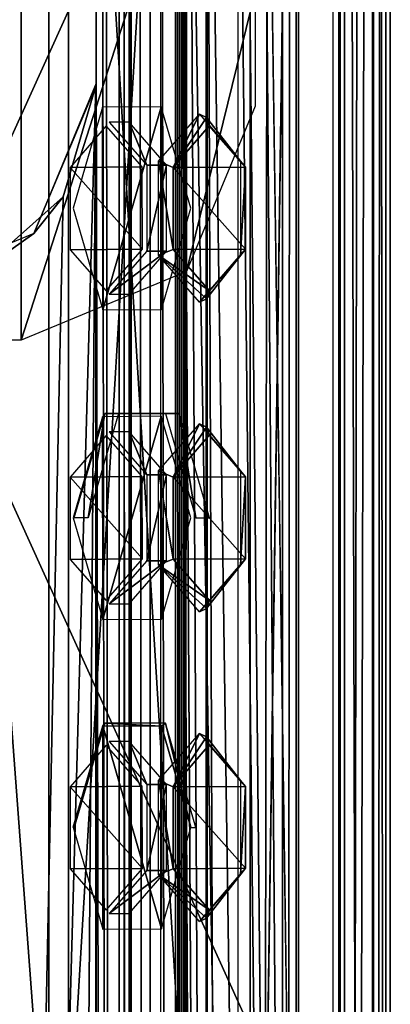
# Model space of a CAD drawing. Header units: millimetres. Extents: x -98 to 98, y -500 to 506.
# Tile 55 of 106: x 49 to 65, y -28 to 15. Entities that reach past the tile are written whole.
import ezdxf

# ---------------------------------------------------------------- set-up
doc = ezdxf.new("R2010")
doc.units = ezdxf.units.MM
doc.header["$LTSCALE"] = 65.185185
for name, color, linetype in [('10', 7, 'CONTINUOUS'), ('1018', 7, 'CONTINUOUS'), ('1049', 7, 'CONTINUOUS'), ('1127', 7, 'CONTINUOUS'), ('1129', 7, 'CONTINUOUS'), ('1131', 7, 'CONTINUOUS'), ('1147', 7, 'CONTINUOUS'), ('1148', 7, 'CONTINUOUS'), ('1150', 7, 'CONTINUOUS'), ('1151', 7, 'CONTINUOUS'), ('1219', 7, 'CONTINUOUS'), ('1338', 7, 'CONTINUOUS'), ('1339', 7, 'CONTINUOUS'), ('1365', 7, 'CONTINUOUS'), ('1366', 7, 'CONTINUOUS'), ('1367', 7, 'CONTINUOUS'), ('1368', 7, 'CONTINUOUS'), ('1369', 7, 'CONTINUOUS'), ('1370', 7, 'CONTINUOUS'), ('1371', 7, 'CONTINUOUS'), ('1372', 7, 'CONTINUOUS'), ('1373', 7, 'CONTINUOUS'), ('1374', 7, 'CONTINUOUS'), ('1375', 7, 'CONTINUOUS'), ('1376', 7, 'CONTINUOUS'), ('1377', 7, 'CONTINUOUS'), ('1378', 7, 'CONTINUOUS'), ('1379', 7, 'CONTINUOUS'), ('1380', 7, 'CONTINUOUS'), ('1713', 7, 'CONTINUOUS'), ('196', 7, 'CONTINUOUS'), ('197', 7, 'CONTINUOUS'), ('198', 7, 'CONTINUOUS'), ('199', 7, 'CONTINUOUS'), ('2', 7, 'CONTINUOUS'), ('27', 7, 'CONTINUOUS'), ('373', 7, 'CONTINUOUS'), ('376', 7, 'CONTINUOUS'), ('377', 7, 'CONTINUOUS'), ('378', 7, 'CONTINUOUS'), ('379', 7, 'CONTINUOUS'), ('452', 7, 'CONTINUOUS'), ('455', 7, 'CONTINUOUS'), ('456', 7, 'CONTINUOUS'), ('5', 7, 'CONTINUOUS'), ('758', 7, 'CONTINUOUS'), ('761', 7, 'CONTINUOUS'), ('892', 7, 'CONTINUOUS'), ('893', 7, 'CONTINUOUS'), ('9', 7, 'CONTINUOUS'), ('968', 7, 'CONTINUOUS')]:
    doc.layers.add(name, color=color, linetype=linetype)

msp = doc.modelspace()

# ---------------------------------------------------------------- linework, layer by layer
at = {"layer": '10', "color": 7, "linetype": 'CONTINUOUS'}
for points in [[(55.094, 434.525, -73), (18.5, 484.5, -73), (-62.5, -484.5, -73), (55.094, 434.525, -73)], [(55.094, 349.535, -73), (55.094, 434.525, -73), (-62.5, -484.5, -73), (55.094, 349.535, -73)], [(62.5, 346.145, -73), (55.094, 349.535, -73), (-62.5, -484.5, -73), (62.5, 346.145, -73)], [(28.241, 37.691, -73), (62.5, 346.145, -73), (-62.5, -484.5, -73), (28.241, 37.691, -73)]]:
    msp.add_3dface(points, dxfattribs=at)
at = {"layer": '1018', "color": 7, "linetype": 'CONTINUOUS'}
for points in [[(52.158, 12.092, -151.005), (50.741, 7.25, -151.005), (46.884, -176.431, -151.005), (52.158, 12.092, -151.005)], [(50.741, -179.85, -151.005), (52.158, 12.092, -151.005), (46.884, -176.431, -151.005), (50.741, -179.85, -151.005)], [(52.158, -184.692, -151.005), (52.158, 12.092, -151.005), (50.741, -179.85, -151.005), (52.158, -184.692, -151.005)], [(50.741, 7.25, -151.005), (46.884, 3.831, -151.005), (46.884, -176.431, -151.005), (50.741, 7.25, -151.005)]]:
    msp.add_3dface(points, dxfattribs=at)
at = {"layer": '1049', "color": 7, "linetype": 'CONTINUOUS'}
for points in [[(53.177, -479.8, -150.57), (53.179, 479.7, -150.568), (52.178, 413.7, -151.004), (53.177, -479.8, -150.57)], [(53.177, -479.8, -150.57), (53.621, -479.8, -149.51), (53.179, 479.7, -150.568), (53.177, -479.8, -150.57)], [(53.621, -479.8, -149.51), (53.621, 479.7, -149.51), (53.179, 479.7, -150.568), (53.621, -479.8, -149.51)], [(52.178, 413.7, -151.004), (52.178, 213.7, -151.004), (53.177, -479.8, -150.57), (52.178, 413.7, -151.004)], [(52.158, 212.092, -151.005), (52.178, 13.7, -151.004), (52.178, 213.7, -151.004), (52.158, 212.092, -151.005)], [(52.178, 13.7, -151.004), (53.177, -479.8, -150.57), (52.178, 213.7, -151.004), (52.178, 13.7, -151.004)], [(52.158, 15.308, -151.005), (52.178, 13.7, -151.004), (52.158, 212.092, -151.005), (52.158, 15.308, -151.005)], [(52.158, 12.092, -151.005), (52.178, -186.3, -151.004), (52.178, 13.7, -151.004), (52.158, 12.092, -151.005)], [(52.178, 13.7, -151.004), (52.178, -186.3, -151.004), (53.177, -479.8, -150.57), (52.178, 13.7, -151.004)], [(52.158, -184.692, -151.005), (52.178, -186.3, -151.004), (52.158, 12.092, -151.005), (52.158, -184.692, -151.005)]]:
    msp.add_3dface(points, dxfattribs=at)
at = {"layer": '1127', "color": 7, "linetype": 'CONTINUOUS'}
for points in [[(57.03, 48.95, -141.6), (56.97, 48.95, -124.33), (56.97, -49.05, -124.33), (57.03, 48.95, -141.6)], [(57.03, 48.95, -141.6), (56.97, -49.05, -124.33), (57.035, 48.364, -143.014), (57.03, 48.95, -141.6)], [(57.035, 48.364, -143.014), (56.97, -49.05, -124.33), (57.037, 46.95, -143.6), (57.035, 48.364, -143.014)], [(56.97, -49.05, -124.33), (57.037, -47.05, -143.6), (57.037, 46.95, -143.6), (56.97, -49.05, -124.33)]]:
    msp.add_3dface(points, dxfattribs=at)
at = {"layer": '1129', "color": 7, "linetype": 'CONTINUOUS'}
for points in [[(50.976, 48.95, -110.002), (43.646, 48.95, -96.309), (50.976, -49.05, -110.002), (50.976, 48.95, -110.002)], [(43.646, 48.95, -96.309), (43.646, -49.05, -96.309), (50.976, -49.05, -110.002), (43.646, 48.95, -96.309)], [(56.97, 48.95, -124.33), (50.976, 48.95, -110.002), (56.97, -49.05, -124.33), (56.97, 48.95, -124.33)], [(50.976, 48.95, -110.002), (50.976, -49.05, -110.002), (56.97, -49.05, -124.33), (50.976, 48.95, -110.002)]]:
    msp.add_3dface(points, dxfattribs=at)
at = {"layer": '1131', "color": 7, "linetype": 'CONTINUOUS'}
for points in [[(42.975, 48.95, -97.136), (50.113, 48.95, -110.518), (42.975, -49.05, -97.136), (42.975, 48.95, -97.136)], [(50.113, 48.95, -110.518), (50.113, -49.05, -110.518), (42.975, -49.05, -97.136), (50.113, 48.95, -110.518)], [(50.113, 48.95, -110.518), (55.97, 48.95, -124.508), (50.113, -49.05, -110.518), (50.113, 48.95, -110.518)], [(55.97, 48.95, -124.508), (55.97, -49.05, -124.508), (50.113, -49.05, -110.518), (55.97, 48.95, -124.508)]]:
    msp.add_3dface(points, dxfattribs=at)
at = {"layer": '1147', "color": 7, "linetype": 'CONTINUOUS'}
for points in [[(64.809, -476.8, -142.397), (64.809, 476.7, -142.397), (62.809, -476.8, -142.397), (64.809, -476.8, -142.397)], [(62.809, -476.8, -142.397), (64.809, 476.7, -142.397), (62.809, 476.7, -142.397), (62.809, -476.8, -142.397)]]:
    msp.add_3dface(points, dxfattribs=at)
at = {"layer": '1148', "color": 7, "linetype": 'CONTINUOUS'}
for points in [[(64.809, 476.7, -142.397), (64.809, -476.8, -142.397), (64.809, 479.7, -202.57), (64.809, 476.7, -142.397)], [(64.809, -476.8, -142.397), (64.809, -478.921, -143.276), (64.809, 479.7, -202.57), (64.809, -476.8, -142.397)], [(64.809, -479.8, -145.397), (64.809, -479.8, -202.57), (64.809, 479.7, -202.57), (64.809, -479.8, -145.397)], [(64.809, -478.921, -143.276), (64.809, -479.8, -145.397), (64.809, 479.7, -202.57), (64.809, -478.921, -143.276)]]:
    msp.add_3dface(points, dxfattribs=at)
at = {"layer": '1150', "color": 7, "linetype": 'CONTINUOUS'}
for points in [[(62.809, 479.7, -204.57), (64.223, 479.7, -203.984), (62.809, -479.8, -204.57), (62.809, 479.7, -204.57)], [(62.809, -479.8, -204.57), (64.223, 479.7, -203.984), (64.223, -479.8, -203.984), (62.809, -479.8, -204.57)], [(64.809, 479.7, -202.57), (64.809, -479.8, -202.57), (64.223, -479.8, -203.984), (64.809, 479.7, -202.57)], [(64.223, 479.7, -203.984), (64.809, 479.7, -202.57), (64.223, -479.8, -203.984), (64.223, 479.7, -203.984)]]:
    msp.add_3dface(points, dxfattribs=at)
at = {"layer": '1151', "color": 7, "linetype": 'CONTINUOUS'}
for points in [[(-58.35, -495.8, -334.63), (-58.35, 498.1, -334.63), (58.35, -495.8, -334.63), (-58.35, -495.8, -334.63)], [(58.35, -495.8, -334.63), (-58.35, 498.1, -334.63), (53.75, 484, -334.63), (58.35, -495.8, -334.63)], [(58.35, 484, -334.63), (58.35, -495.8, -334.63), (53.75, 484, -334.63), (58.35, 484, -334.63)]]:
    msp.add_3dface(points, dxfattribs=at)
at = {"layer": '1219', "color": 7, "linetype": 'CONTINUOUS'}
for points in [[(57, 342, -2), (62.5, -342, -2), (55.586, 341.414, -2), (57, 342, -2)], [(62.5, 342, -2), (62.5, -342, -2), (57, 342, -2), (62.5, 342, -2)], [(62.5, -342, -2), (55, 340, -2), (55.586, 341.414, -2), (62.5, -342, -2)], [(55, 179.618, -2), (55, 340, -2), (62.5, -342, -2), (55, 179.618, -2)], [(55, 107.45, -2), (55, 179.618, -2), (62.5, -342, -2), (55, 107.45, -2)], [(55, -107.45, -2), (55, 107.45, -2), (62.5, -342, -2), (55, -107.45, -2)]]:
    msp.add_3dface(points, dxfattribs=at)
at = {"layer": '1338', "linetype": 'CONTINUOUS'}
for points in [[(27.012, 37.5, -70.724), (27.012, -37.5, -70.724), (61, 37.5, -12.459), (27.012, 37.5, -70.724)], [(61, 37.5, -12.459), (27.012, -37.5, -70.724), (61, -37.5, -12.459), (61, 37.5, -12.459)]]:
    msp.add_3dface(points, dxfattribs=at)
at = {"layer": '1339', "linetype": 'CONTINUOUS'}
for points in [[(61, 37.5, -12.459), (61, -37.5, -12.459), (61, 37.5, -5), (61, 37.5, -12.459)], [(61, 37.5, -5), (61, -37.5, -12.459), (61, 36.914, -3.586), (61, 37.5, -5)], [(61, 36.914, -3.586), (61, -37.5, -12.459), (61, 35.5, -3), (61, 36.914, -3.586)], [(61, 35.5, -3), (61, -37.5, -12.459), (61, -35.5, -3), (61, 35.5, -3)]]:
    msp.add_3dface(points, dxfattribs=at)
at = {"layer": '1365', "linetype": 'CONTINUOUS'}
for points in [[(55.534, 8.526, -27.586), (57.105, 10.352, -24.892), (58.682, 8.545, -22.188), (55.534, 8.526, -27.586)], [(58.688, 4.974, -22.179), (55.534, 8.526, -27.586), (58.682, 8.545, -22.188), (58.688, 4.974, -22.179)], [(55.539, 4.955, -27.576), (55.534, 8.526, -27.586), (58.688, 4.974, -22.179), (55.539, 4.955, -27.576)], [(57.116, 3.148, -24.873), (55.539, 4.955, -27.576), (58.688, 4.974, -22.179), (57.116, 3.148, -24.873)]]:
    msp.add_3dface(points, dxfattribs=at)
at = {"layer": '1366', "linetype": 'CONTINUOUS'}
for points in [[(56.984, 10.704, -24.808), (56.679, 10.85, -24.63), (58.468, 8.8, -21.563), (56.984, 10.704, -24.808)], [(57.105, 10.352, -24.892), (56.984, 10.704, -24.808), (58.468, 8.8, -21.563), (57.105, 10.352, -24.892)], [(58.682, 8.545, -22.188), (57.105, 10.352, -24.892), (58.468, 8.8, -21.563), (58.682, 8.545, -22.188)], [(58.468, 4.7, -21.563), (58.682, 8.545, -22.188), (58.468, 8.8, -21.563), (58.468, 4.7, -21.563)], [(58.688, 4.974, -22.179), (58.682, 8.545, -22.188), (58.468, 4.7, -21.563), (58.688, 4.974, -22.179)], [(58.688, 4.974, -22.179), (56.679, 2.65, -24.63), (56.984, 2.796, -24.808), (58.688, 4.974, -22.179)], [(56.679, 2.65, -24.63), (58.688, 4.974, -22.179), (58.468, 4.7, -21.563), (56.679, 2.65, -24.63)], [(57.116, 3.148, -24.873), (58.688, 4.974, -22.179), (56.984, 2.796, -24.808), (57.116, 3.148, -24.873)]]:
    msp.add_3dface(points, dxfattribs=at)
at = {"layer": '1367', "linetype": 'CONTINUOUS'}
for points in [[(56.679, 10.85, -24.63), (55.534, 8.526, -27.586), (54.89, 8.8, -27.697), (56.679, 10.85, -24.63)], [(56.984, 10.704, -24.808), (55.534, 8.526, -27.586), (56.679, 10.85, -24.63), (56.984, 10.704, -24.808)], [(57.105, 10.352, -24.892), (55.534, 8.526, -27.586), (56.984, 10.704, -24.808), (57.105, 10.352, -24.892)], [(55.534, 8.526, -27.586), (55.539, 4.955, -27.576), (54.89, 8.8, -27.697), (55.534, 8.526, -27.586)], [(54.89, 8.8, -27.697), (55.539, 4.955, -27.576), (54.89, 4.7, -27.697), (54.89, 8.8, -27.697)], [(55.539, 4.955, -27.576), (57.116, 3.148, -24.873), (54.89, 4.7, -27.697), (55.539, 4.955, -27.576)], [(54.89, 4.7, -27.697), (57.116, 3.148, -24.873), (56.984, 2.796, -24.808), (54.89, 4.7, -27.697)], [(56.679, 2.65, -24.63), (54.89, 4.7, -27.697), (56.984, 2.796, -24.808), (56.679, 2.65, -24.63)]]:
    msp.add_3dface(points, dxfattribs=at)
at = {"layer": '1368', "linetype": 'CONTINUOUS'}
for points in [[(52.619, 10.35, -22.262), (51.043, 8.531, -24.963), (54.188, 8.555, -19.573), (52.619, 10.35, -22.262)], [(54.188, 8.555, -19.573), (51.043, 8.531, -24.963), (54.195, 4.969, -19.561), (54.188, 8.555, -19.573)], [(51.043, 8.531, -24.963), (51.05, 4.945, -24.952), (54.195, 4.969, -19.561), (51.043, 8.531, -24.963)], [(51.05, 4.945, -24.952), (52.619, 3.15, -22.262), (54.195, 4.969, -19.561), (51.05, 4.945, -24.952)]]:
    msp.add_3dface(points, dxfattribs=at)
at = {"layer": '1369', "linetype": 'CONTINUOUS'}
for points in [[(52.749, 10.5, -22.338), (54.385, 8.625, -19.532), (53.612, 10.5, -22.842), (52.749, 10.5, -22.338)], [(53.612, 10.5, -22.842), (54.385, 8.625, -19.532), (55.249, 8.625, -20.036), (53.612, 10.5, -22.842)], [(54.385, 8.625, -19.532), (54.385, 4.875, -19.532), (55.249, 8.625, -20.036), (54.385, 8.625, -19.532)], [(55.249, 8.625, -20.036), (54.385, 4.875, -19.532), (55.249, 4.875, -20.036), (55.249, 8.625, -20.036)], [(54.385, 4.875, -19.532), (52.749, 3, -22.338), (55.249, 4.875, -20.036), (54.385, 4.875, -19.532)], [(55.249, 4.875, -20.036), (52.749, 3, -22.338), (53.612, 3, -22.842), (55.249, 4.875, -20.036)]]:
    msp.add_3dface(points, dxfattribs=at)
at = {"layer": '1370', "linetype": 'CONTINUOUS'}
for points in [[(52.549, -2.203, -25.26), (51.831, -6.75, -27.88), (51.226, -6.75, -27.528), (52.549, -2.203, -25.26)], [(53.153, -2.203, -25.613), (51.831, -6.75, -27.88), (52.549, -2.203, -25.26), (53.153, -2.203, -25.613)], [(55.194, -2.203, -20.725), (53.153, -2.203, -25.613), (52.549, -2.203, -25.26), (55.194, -2.203, -20.725)], [(55.799, -2.203, -21.078), (53.153, -2.203, -25.613), (55.194, -2.203, -20.725), (55.799, -2.203, -21.078)], [(56.517, -6.75, -18.458), (55.799, -2.203, -21.078), (55.194, -2.203, -20.725), (56.517, -6.75, -18.458)], [(57.121, -6.75, -18.811), (55.799, -2.203, -21.078), (56.517, -6.75, -18.458), (57.121, -6.75, -18.811)]]:
    msp.add_3dface(points, dxfattribs=at)
at = {"layer": '1371', "linetype": 'CONTINUOUS'}
for points in [[(55.534, -4.974, -27.586), (57.105, -3.148, -24.892), (58.682, -4.955, -22.188), (55.534, -4.974, -27.586)], [(58.688, -8.526, -22.179), (55.534, -4.974, -27.586), (58.682, -4.955, -22.188), (58.688, -8.526, -22.179)], [(55.539, -8.545, -27.576), (55.534, -4.974, -27.586), (58.688, -8.526, -22.179), (55.539, -8.545, -27.576)], [(57.116, -10.352, -24.873), (55.539, -8.545, -27.576), (58.688, -8.526, -22.179), (57.116, -10.352, -24.873)]]:
    msp.add_3dface(points, dxfattribs=at)
at = {"layer": '1372', "linetype": 'CONTINUOUS'}
for points in [[(56.984, -2.796, -24.808), (56.679, -2.65, -24.63), (58.468, -4.7, -21.563), (56.984, -2.796, -24.808)], [(57.105, -3.148, -24.892), (56.984, -2.796, -24.808), (58.468, -4.7, -21.563), (57.105, -3.148, -24.892)], [(58.682, -4.955, -22.188), (57.105, -3.148, -24.892), (58.468, -4.7, -21.563), (58.682, -4.955, -22.188)], [(58.468, -8.8, -21.563), (58.682, -4.955, -22.188), (58.468, -4.7, -21.563), (58.468, -8.8, -21.563)], [(58.688, -8.526, -22.179), (58.682, -4.955, -22.188), (58.468, -8.8, -21.563), (58.688, -8.526, -22.179)], [(58.688, -8.526, -22.179), (56.679, -10.85, -24.63), (56.984, -10.704, -24.808), (58.688, -8.526, -22.179)], [(56.679, -10.85, -24.63), (58.688, -8.526, -22.179), (58.468, -8.8, -21.563), (56.679, -10.85, -24.63)], [(57.116, -10.352, -24.873), (58.688, -8.526, -22.179), (56.984, -10.704, -24.808), (57.116, -10.352, -24.873)]]:
    msp.add_3dface(points, dxfattribs=at)
at = {"layer": '1373', "linetype": 'CONTINUOUS'}
for points in [[(56.679, -2.65, -24.63), (55.534, -4.974, -27.586), (54.89, -4.7, -27.697), (56.679, -2.65, -24.63)], [(56.984, -2.796, -24.808), (55.534, -4.974, -27.586), (56.679, -2.65, -24.63), (56.984, -2.796, -24.808)], [(57.105, -3.148, -24.892), (55.534, -4.974, -27.586), (56.984, -2.796, -24.808), (57.105, -3.148, -24.892)], [(55.534, -4.974, -27.586), (55.539, -8.545, -27.576), (54.89, -4.7, -27.697), (55.534, -4.974, -27.586)], [(54.89, -4.7, -27.697), (55.539, -8.545, -27.576), (54.89, -8.8, -27.697), (54.89, -4.7, -27.697)], [(55.539, -8.545, -27.576), (57.116, -10.352, -24.873), (54.89, -8.8, -27.697), (55.539, -8.545, -27.576)], [(54.89, -8.8, -27.697), (57.116, -10.352, -24.873), (56.984, -10.704, -24.808), (54.89, -8.8, -27.697)], [(56.679, -10.85, -24.63), (54.89, -8.8, -27.697), (56.984, -10.704, -24.808), (56.679, -10.85, -24.63)]]:
    msp.add_3dface(points, dxfattribs=at)
at = {"layer": '1374', "linetype": 'CONTINUOUS'}
for points in [[(52.619, -3.15, -22.262), (51.043, -4.969, -24.963), (54.188, -4.945, -19.573), (52.619, -3.15, -22.262)], [(54.188, -4.945, -19.573), (51.043, -4.969, -24.963), (54.195, -8.531, -19.561), (54.188, -4.945, -19.573)], [(51.043, -4.969, -24.963), (51.05, -8.555, -24.952), (54.195, -8.531, -19.561), (51.043, -4.969, -24.963)], [(51.05, -8.555, -24.952), (52.619, -10.35, -22.262), (54.195, -8.531, -19.561), (51.05, -8.555, -24.952)]]:
    msp.add_3dface(points, dxfattribs=at)
at = {"layer": '1375', "linetype": 'CONTINUOUS'}
for points in [[(52.749, -3, -22.338), (54.385, -4.875, -19.532), (53.612, -3, -22.842), (52.749, -3, -22.338)], [(53.612, -3, -22.842), (54.385, -4.875, -19.532), (55.249, -4.875, -20.036), (53.612, -3, -22.842)], [(54.385, -4.875, -19.532), (54.385, -8.625, -19.532), (55.249, -4.875, -20.036), (54.385, -4.875, -19.532)], [(55.249, -4.875, -20.036), (54.385, -8.625, -19.532), (55.249, -8.625, -20.036), (55.249, -4.875, -20.036)], [(54.385, -8.625, -19.532), (52.749, -10.5, -22.338), (55.249, -8.625, -20.036), (54.385, -8.625, -19.532)], [(55.249, -8.625, -20.036), (52.749, -10.5, -22.338), (53.612, -10.5, -22.842), (55.249, -8.625, -20.036)]]:
    msp.add_3dface(points, dxfattribs=at)
at = {"layer": '1376', "linetype": 'CONTINUOUS'}
for points in [[(55.534, -18.474, -27.586), (57.105, -16.648, -24.892), (58.682, -18.455, -22.188), (55.534, -18.474, -27.586)], [(58.688, -22.026, -22.179), (55.534, -18.474, -27.586), (58.682, -18.455, -22.188), (58.688, -22.026, -22.179)], [(55.539, -22.045, -27.576), (55.534, -18.474, -27.586), (58.688, -22.026, -22.179), (55.539, -22.045, -27.576)], [(57.116, -23.852, -24.873), (55.539, -22.045, -27.576), (58.688, -22.026, -22.179), (57.116, -23.852, -24.873)]]:
    msp.add_3dface(points, dxfattribs=at)
at = {"layer": '1377', "linetype": 'CONTINUOUS'}
for points in [[(56.984, -16.296, -24.808), (56.679, -16.15, -24.63), (58.468, -18.2, -21.563), (56.984, -16.296, -24.808)], [(57.105, -16.648, -24.892), (56.984, -16.296, -24.808), (58.468, -18.2, -21.563), (57.105, -16.648, -24.892)], [(58.682, -18.455, -22.188), (57.105, -16.648, -24.892), (58.468, -18.2, -21.563), (58.682, -18.455, -22.188)], [(58.468, -22.3, -21.563), (58.682, -18.455, -22.188), (58.468, -18.2, -21.563), (58.468, -22.3, -21.563)], [(58.688, -22.026, -22.179), (58.682, -18.455, -22.188), (58.468, -22.3, -21.563), (58.688, -22.026, -22.179)], [(58.688, -22.026, -22.179), (56.679, -24.35, -24.63), (56.984, -24.204, -24.808), (58.688, -22.026, -22.179)], [(56.679, -24.35, -24.63), (58.688, -22.026, -22.179), (58.468, -22.3, -21.563), (56.679, -24.35, -24.63)], [(57.116, -23.852, -24.873), (58.688, -22.026, -22.179), (56.984, -24.204, -24.808), (57.116, -23.852, -24.873)]]:
    msp.add_3dface(points, dxfattribs=at)
at = {"layer": '1378', "linetype": 'CONTINUOUS'}
for points in [[(56.679, -16.15, -24.63), (55.534, -18.474, -27.586), (54.89, -18.2, -27.697), (56.679, -16.15, -24.63)], [(56.984, -16.296, -24.808), (55.534, -18.474, -27.586), (56.679, -16.15, -24.63), (56.984, -16.296, -24.808)], [(57.105, -16.648, -24.892), (55.534, -18.474, -27.586), (56.984, -16.296, -24.808), (57.105, -16.648, -24.892)], [(55.534, -18.474, -27.586), (55.539, -22.045, -27.576), (54.89, -18.2, -27.697), (55.534, -18.474, -27.586)], [(54.89, -18.2, -27.697), (55.539, -22.045, -27.576), (54.89, -22.3, -27.697), (54.89, -18.2, -27.697)], [(55.539, -22.045, -27.576), (57.116, -23.852, -24.873), (54.89, -22.3, -27.697), (55.539, -22.045, -27.576)], [(54.89, -22.3, -27.697), (57.116, -23.852, -24.873), (56.984, -24.204, -24.808), (54.89, -22.3, -27.697)], [(56.679, -24.35, -24.63), (54.89, -22.3, -27.697), (56.984, -24.204, -24.808), (56.679, -24.35, -24.63)]]:
    msp.add_3dface(points, dxfattribs=at)
at = {"layer": '1379', "linetype": 'CONTINUOUS'}
for points in [[(52.619, -16.65, -22.262), (51.043, -18.469, -24.963), (54.188, -18.445, -19.573), (52.619, -16.65, -22.262)], [(54.188, -18.445, -19.573), (51.043, -18.469, -24.963), (54.195, -22.031, -19.561), (54.188, -18.445, -19.573)], [(51.043, -18.469, -24.963), (51.05, -22.055, -24.952), (54.195, -22.031, -19.561), (51.043, -18.469, -24.963)], [(51.05, -22.055, -24.952), (52.619, -23.85, -22.262), (54.195, -22.031, -19.561), (51.05, -22.055, -24.952)]]:
    msp.add_3dface(points, dxfattribs=at)
at = {"layer": '1380', "linetype": 'CONTINUOUS'}
for points in [[(52.749, -16.5, -22.338), (54.385, -18.375, -19.532), (53.612, -16.5, -22.842), (52.749, -16.5, -22.338)], [(53.612, -16.5, -22.842), (54.385, -18.375, -19.532), (55.249, -18.375, -20.036), (53.612, -16.5, -22.842)], [(54.385, -18.375, -19.532), (54.385, -22.125, -19.532), (55.249, -18.375, -20.036), (54.385, -18.375, -19.532)], [(55.249, -18.375, -20.036), (54.385, -22.125, -19.532), (55.249, -22.125, -20.036), (55.249, -18.375, -20.036)], [(54.385, -22.125, -19.532), (52.749, -24, -22.338), (55.249, -22.125, -20.036), (54.385, -22.125, -19.532)], [(55.249, -22.125, -20.036), (52.749, -24, -22.338), (53.612, -24, -22.842), (55.249, -22.125, -20.036)]]:
    msp.add_3dface(points, dxfattribs=at)
at = {"layer": '1713', "color": 7, "linetype": 'CONTINUOUS'}
for points in [[(48.909, 1, -153.98), (17.909, 1, -153.98), (48.909, 26.4, -153.98), (48.909, 1, -153.98)], [(48.909, 26.4, -153.98), (17.909, 1, -153.98), (17.909, 26.4, -153.98), (48.909, 26.4, -153.98)], [(56.12, 23.411, -153.98), (48.909, 1, -153.98), (48.909, 26.4, -153.98), (56.12, 23.411, -153.98)], [(56.12, 3.989, -153.98), (48.909, 1, -153.98), (56.12, 23.411, -153.98), (56.12, 3.989, -153.98)], [(59.109, 16.2, -153.98), (56.12, 3.989, -153.98), (56.12, 23.411, -153.98), (59.109, 16.2, -153.98)], [(59.109, 11.2, -153.98), (56.12, 3.989, -153.98), (59.109, 16.2, -153.98), (59.109, 11.2, -153.98)]]:
    msp.add_3dface(points, dxfattribs=at)
at = {"layer": '196', "color": 7, "linetype": 'CONTINUOUS'}
for points in [[(60.892, 483.7, -335.13), (60.892, -479.8, -205.07), (60.892, -479.8, -239.06), (60.892, 483.7, -335.13)], [(60.892, -483.8, -239.06), (60.892, 483.7, -335.13), (60.892, -479.8, -239.06), (60.892, -483.8, -239.06)], [(60.892, -483.8, -335.13), (60.892, 483.7, -335.13), (60.892, -483.8, -239.06), (60.892, -483.8, -335.13)], [(60.892, 479.7, -239.06), (60.892, -479.8, -205.07), (60.892, 483.7, -335.13), (60.892, 479.7, -239.06)], [(60.892, 479.7, -205.07), (60.892, -479.8, -205.07), (60.892, 479.7, -239.06), (60.892, 479.7, -205.07)]]:
    msp.add_3dface(points, dxfattribs=at)
at = {"layer": '197', "color": 7, "linetype": 'CONTINUOUS'}
for points in [[(55.392, 483.7, -337.13), (58.892, -483.8, -337.13), (53.978, 483.114, -337.13), (55.392, 483.7, -337.13)], [(58.892, 483.7, -337.13), (58.892, -483.8, -337.13), (55.392, 483.7, -337.13), (58.892, 483.7, -337.13)], [(53.978, 483.114, -337.13), (58.892, -483.8, -337.13), (53.392, 481.7, -337.13), (53.978, 483.114, -337.13)], [(58.892, -483.8, -337.13), (53.392, -481.8, -337.13), (53.392, 481.7, -337.13), (58.892, -483.8, -337.13)]]:
    msp.add_3dface(points, dxfattribs=at)
at = {"layer": '198', "color": 7, "linetype": 'CONTINUOUS'}
for points in [[(53.392, -481.8, -337.13), (53.392, -481.8, -335.13), (53.392, 481.7, -335.13), (53.392, -481.8, -337.13)], [(53.392, 481.7, -337.13), (53.392, -481.8, -337.13), (53.392, 481.7, -335.13), (53.392, 481.7, -337.13)]]:
    msp.add_3dface(points, dxfattribs=at)
at = {"layer": '199', "color": 7, "linetype": 'CONTINUOUS'}
for points in [[(58.892, -483.8, -337.13), (60.306, 483.7, -336.544), (60.306, -483.8, -336.544), (58.892, -483.8, -337.13)], [(58.892, 483.7, -337.13), (60.306, 483.7, -336.544), (58.892, -483.8, -337.13), (58.892, 483.7, -337.13)], [(60.306, 483.7, -336.544), (60.892, 483.7, -335.13), (60.306, -483.8, -336.544), (60.306, 483.7, -336.544)], [(60.892, 483.7, -335.13), (60.892, -483.8, -335.13), (60.306, -483.8, -336.544), (60.892, 483.7, -335.13)]]:
    msp.add_3dface(points, dxfattribs=at)
at = {"layer": '2', "color": 7, "linetype": 'CONTINUOUS'}
for points in [[(65, 342, -2.5), (65, -342, -2.5), (65, 37.433, -14.79), (65, 342, -2.5)], [(65, 37.433, -14.79), (65, -342, -2.5), (65, -37.433, -14.79), (65, 37.433, -14.79)]]:
    msp.add_3dface(points, dxfattribs=at)
at = {"layer": '27', "color": 7, "linetype": 'CONTINUOUS'}
for points in [[(64.268, 342, -0.732), (62.5, 342), (64.268, -342, -0.732), (64.268, 342, -0.732)], [(64.268, -342, -0.732), (62.5, 342), (62.5, -342), (64.268, -342, -0.732)], [(65, -342, -2.5), (65, 342, -2.5), (64.268, 342, -0.732), (65, -342, -2.5)], [(65, -342, -2.5), (64.268, 342, -0.732), (64.268, -342, -0.732), (65, -342, -2.5)]]:
    msp.add_3dface(points, dxfattribs=at)
at = {"layer": '373', "linetype": 'CONTINUOUS'}
for points in [[(62.738, 37.5, -13.449), (62.738, -37.5, -13.449), (28.74, 37.5, -71.732), (62.738, 37.5, -13.449)], [(28.74, 37.5, -71.732), (62.738, -37.5, -13.449), (28.74, -37.5, -71.732), (28.74, 37.5, -71.732)]]:
    msp.add_3dface(points, dxfattribs=at)
at = {"layer": '376', "linetype": 'CONTINUOUS'}
for points in [[(51.172, 6.75, -27.322), (52.471, 2.32, -25.096), (52.454, 11.161, -25.126), (51.172, 6.75, -27.322)], [(52.454, 11.161, -25.126), (52.471, 2.32, -25.096), (55.013, 11.18, -20.738), (52.454, 11.161, -25.126)], [(52.471, 2.32, -25.096), (55.03, 2.339, -20.709), (55.013, 11.18, -20.738), (52.471, 2.32, -25.096)], [(55.03, 2.339, -20.709), (56.312, 6.75, -18.512), (55.013, 11.18, -20.738), (55.03, 2.339, -20.709)]]:
    msp.add_3dface(points, dxfattribs=at)
at = {"layer": '377', "linetype": 'CONTINUOUS'}
for points in [[(51.172, -6.75, -27.322), (52.471, -11.18, -25.096), (52.454, -2.339, -25.126), (51.172, -6.75, -27.322)], [(52.454, -2.339, -25.126), (52.471, -11.18, -25.096), (55.013, -2.32, -20.738), (52.454, -2.339, -25.126)], [(52.471, -11.18, -25.096), (55.03, -11.161, -20.709), (55.013, -2.32, -20.738), (52.471, -11.18, -25.096)], [(55.03, -11.161, -20.709), (56.312, -6.75, -18.512), (55.013, -2.32, -20.738), (55.03, -11.161, -20.709)]]:
    msp.add_3dface(points, dxfattribs=at)
at = {"layer": '378', "linetype": 'CONTINUOUS'}
for points in [[(51.171, -20.238, -27.325), (52.471, -24.68, -25.096), (52.472, -15.819, -25.094), (51.171, -20.238, -27.325)], [(52.471, -24.68, -25.096), (55.03, -24.661, -20.709), (52.472, -15.819, -25.094), (52.471, -24.68, -25.096)], [(52.472, -15.819, -25.094), (55.03, -24.661, -20.709), (55.022, -15.831, -20.722), (52.472, -15.819, -25.094)], [(55.03, -24.661, -20.709), (56.312, -20.25, -18.512), (55.022, -15.831, -20.722), (55.03, -24.661, -20.709)]]:
    msp.add_3dface(points, dxfattribs=at)
at = {"layer": '379', "linetype": 'CONTINUOUS'}
for points in [[(51.171, -20.238, -27.325), (52.472, -15.819, -25.094), (51.226, -20.25, -27.528), (51.171, -20.238, -27.325)], [(51.226, -20.25, -27.528), (52.472, -15.819, -25.094), (52.549, -15.703, -25.26), (51.226, -20.25, -27.528)], [(52.472, -15.819, -25.094), (55.022, -15.831, -20.722), (52.549, -15.703, -25.26), (52.472, -15.819, -25.094)], [(52.549, -15.703, -25.26), (55.022, -15.831, -20.722), (55.194, -15.703, -20.725), (52.549, -15.703, -25.26)], [(55.022, -15.831, -20.722), (56.312, -20.25, -18.512), (55.194, -15.703, -20.725), (55.022, -15.831, -20.722)], [(56.517, -20.25, -18.458), (55.194, -15.703, -20.725), (56.312, -20.25, -18.512), (56.517, -20.25, -18.458)]]:
    msp.add_3dface(points, dxfattribs=at)
at = {"layer": '452', "color": 7, "linetype": 'CONTINUOUS'}
for points in [[(65, -345), (65, 345), (65, -345, 2), (65, -345)], [(65, 345), (65, 345, 2), (65, -345, 2), (65, 345)]]:
    msp.add_3dface(points, dxfattribs=at)
at = {"layer": '455', "color": 7, "linetype": 'CONTINUOUS'}
for points in [[(-65, -496.2), (-65, 496.2), (55.094, -434.525), (-65, -496.2)], [(55.094, -434.525), (-65, 496.2), (55.094, -349.535), (55.094, -434.525)], [(55.094, -349.535), (-65, 496.2), (65, -345), (55.094, -349.535)], [(65, -345), (-65, 496.2), (55.094, 349.535), (65, -345)], [(65, 345), (65, -345), (55.094, 349.535), (65, 345)]]:
    msp.add_3dface(points, dxfattribs=at)
at = {"layer": '456', "color": 7, "linetype": 'CONTINUOUS'}
for points in [[(-65, 496.2, 2), (-65, -496.2, 2), (55.094, 434.525, 2), (-65, 496.2, 2)], [(55.094, 434.525, 2), (-65, -496.2, 2), (55.094, 349.535, 2), (55.094, 434.525, 2)], [(55.094, 349.535, 2), (-65, -496.2, 2), (65, 345, 2), (55.094, 349.535, 2)], [(65, 345, 2), (-65, -496.2, 2), (55.094, -349.535, 2), (65, 345, 2)], [(65, -345, 2), (65, 345, 2), (55.094, -349.535, 2), (65, -345, 2)]]:
    msp.add_3dface(points, dxfattribs=at)
at = {"layer": '5', "color": 7, "linetype": 'CONTINUOUS'}
for points in [[(63, 37.433, -14.79), (63, -37.433, -14.79), (63, 342, -2.5), (63, 37.433, -14.79)], [(63, 342, -2.5), (63, -37.433, -14.79), (63, -342, -2.5), (63, 342, -2.5)]]:
    msp.add_3dface(points, dxfattribs=at)
at = {"layer": '758', "color": 7, "linetype": 'CONTINUOUS'}
for points in [[(55.813, 479.7, -127.045), (55.643, 479.7, -126.56), (55.813, -479.8, -127.045), (55.813, 479.7, -127.045)], [(55.813, -479.8, -127.045), (55.643, 479.7, -126.56), (55.643, -479.8, -126.56), (55.813, -479.8, -127.045)], [(55.981, 479.7, -127.53), (55.813, 479.7, -127.045), (55.981, -479.8, -127.53), (55.981, 479.7, -127.53)], [(55.981, -479.8, -127.53), (55.813, 479.7, -127.045), (55.813, -479.8, -127.045), (55.981, -479.8, -127.53)]]:
    msp.add_3dface(points, dxfattribs=at)
at = {"layer": '761', "color": 7, "linetype": 'CONTINUOUS'}
for points in [[(55.981, 479.7, -127.53), (55.981, -479.8, -127.53), (56.096, 479.7, -149.513), (55.981, 479.7, -127.53)], [(56.096, 479.7, -149.513), (55.981, -479.8, -127.53), (56.096, 414.744, -149.488), (56.096, 479.7, -149.513)], [(56.096, 414.744, -149.488), (55.981, -479.8, -127.53), (56.096, 412.656, -149.488), (56.096, 414.744, -149.488)], [(56.096, 412.656, -149.488), (55.981, -479.8, -127.53), (56.096, 214.744, -149.488), (56.096, 412.656, -149.488)], [(56.096, 214.744, -149.488), (55.981, -479.8, -127.53), (56.096, 212.656, -149.488), (56.096, 214.744, -149.488)], [(56.096, 212.656, -149.488), (55.981, -479.8, -127.53), (56.096, 14.744, -149.488), (56.096, 212.656, -149.488)], [(56.096, 14.744, -149.488), (55.981, -479.8, -127.53), (56.096, 12.656, -149.488), (56.096, 14.744, -149.488)], [(56.096, 12.656, -149.488), (55.981, -479.8, -127.53), (56.096, -185.256, -149.488), (56.096, 12.656, -149.488)]]:
    msp.add_3dface(points, dxfattribs=at)
at = {"layer": '892', "color": 7, "linetype": 'CONTINUOUS'}
for points in [[(53.7, -479.8, -126.889), (53.7, 479.7, -126.889), (53.621, -479.8, -149.51), (53.7, -479.8, -126.889)], [(53.621, -479.8, -149.51), (53.7, 479.7, -126.889), (53.621, 479.7, -149.51), (53.621, -479.8, -149.51)]]:
    msp.add_3dface(points, dxfattribs=at)
at = {"layer": '893', "color": 7, "linetype": 'CONTINUOUS'}
for points in [[(53.7, 479.7, -126.889), (53.7, -479.8, -126.889), (54.533, -479.8, -125.906), (53.7, 479.7, -126.889)], [(54.533, 479.7, -125.906), (53.7, 479.7, -126.889), (54.533, -479.8, -125.906), (54.533, 479.7, -125.906)], [(55.643, -479.8, -126.56), (55.643, 479.7, -126.56), (54.533, 479.7, -125.906), (55.643, -479.8, -126.56)], [(55.643, -479.8, -126.56), (54.533, 479.7, -125.906), (54.533, -479.8, -125.906), (55.643, -479.8, -126.56)]]:
    msp.add_3dface(points, dxfattribs=at)
at = {"layer": '9', "color": 7, "linetype": 'CONTINUOUS'}
for points in [[(20, -481, -75), (-62.5, 484.5, -75), (55.094, -434.525, -75), (20, -481, -75)], [(55.094, -434.525, -75), (-62.5, 484.5, -75), (55.094, -349.535, -75), (55.094, -434.525, -75)], [(55.094, -349.535, -75), (-62.5, 484.5, -75), (62.5, -346.145, -75), (55.094, -349.535, -75)], [(62.5, -346.145, -75), (-62.5, 484.5, -75), (28.241, -37.691, -75), (62.5, -346.145, -75)]]:
    msp.add_3dface(points, dxfattribs=at)
at = {"layer": '968', "color": 7, "linetype": 'CONTINUOUS'}
for points in [[(49.461, 5.649, -153.98), (52.158, 12.092, -151.005), (52.174, 12.2, -153.98), (49.461, 5.649, -153.98)], [(52.158, 12.092, -151.005), (49.461, 5.649, -153.98), (50.741, 7.25, -151.005), (52.158, 12.092, -151.005)], [(49.461, 5.649, -153.98), (46.884, 3.831, -151.005), (50.741, 7.25, -151.005), (49.461, 5.649, -153.98)], [(42.909, 2.935, -153.98), (46.884, 3.831, -151.005), (49.461, 5.649, -153.98), (42.909, 2.935, -153.98)]]:
    msp.add_3dface(points, dxfattribs=at)

doc.saveas('drawing.dxf')
